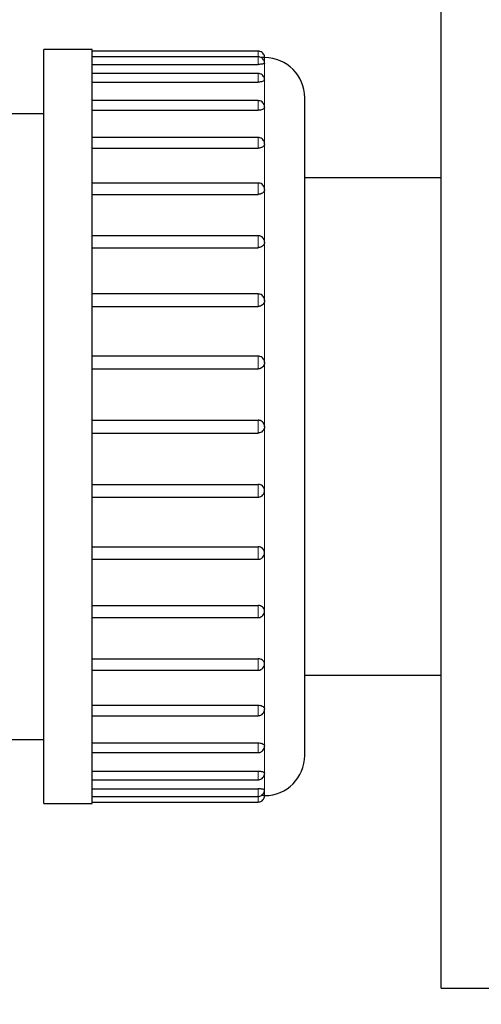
# Model space of a CAD drawing. Header units: millimetres. Extents: x 0 to 841, y 0 to 594.
# Tile 12 of 92: x 334.96 to 337.27, y 204.96 to 209.87. Entities that reach past the tile are written whole.
import ezdxf

# ---------------------------------------------------------------- set-up
doc = ezdxf.new("R2010")
doc.units = ezdxf.units.MM
doc.header["$PDSIZE"] = -1
doc.layers.add('COTES', color=1, linetype='Continuous')
doc.layers.add('TRAIT-FORT', color=4, linetype='Continuous', lineweight=25)
doc.styles.add('SLDTEXTSTYLE0', font='TXT', dxfattribs={"width": 0.75})
doc.dimstyles.new('SLDDIMSTYLE3', dxfattribs={"dimtxt": 3.5, "dimasz": 2, "dimexe": 0, "dimexo": 0.0625, "dimgap": 0.875, "dimtad": 1, "dimlfac": 25, "dimrnd": 1e-09, "dimzin": 12, "dimdsep": 46, "dimtxsty": 'SLDTEXTSTYLE0', "dimsah": 1, "dimcen": 0.09, "dimadec": 0, "dimazin": 3, "dimtfac": 1, "dimtofl": 0, "dimtmove": 0, "dimatfit": 3, "dimfxl": 1, "dimfrac": 2, "dimtolj": 1, "dimtzin": 12, "dimarcsym": 0})

# ---------------------------------------------------------------- blocks, each defined once
blk = doc.blocks.new('_D_23')
at = {"layer": 'COTES', "color": 0, "lineweight": -2, "transparency": 16777216}
for p, q in [((270.3902, 287.9439), (270.3902, 117.5263)), ((369.9902, 287.9439), (369.9902, 117.5263)), ((272.3902, 117.5263), (367.9902, 117.5263))]:
    blk.add_line(p, q, dxfattribs=at)
at = {"layer": 'COTES', "color": 0, "transparency": 16777216}
for points in [[(272.3902, 117.8596), (272.3902, 117.193), (270.3902, 117.5263)], [(367.9902, 117.8596), (367.9902, 117.193), (369.9902, 117.5263)]]:
    blk.add_solid(points, dxfattribs=at)
at = {"layer": 'Defpoints', "color": 0, "transparency": 16777216}
for p in [(270.3902, 288.0064), (369.9902, 288.0064), (369.9902, 117.5263)]:
    blk.add_point(p, dxfattribs=at)
at = {"layer": 'COTES', "color": 0, "transparency": 16777216, "insert": (320.1902, 121.9013), "char_height": 3.5, "attachment_point": 2, "style": 'SLDTEXTSTYLE0'}
blk.add_mtext('\\A1;2490', dxfattribs=at)

msp = doc.modelspace()

# ---------------------------------------------------------------- linework, layer by layer
at = {"lineweight": 18}
for p, q in [((336.15358, 209.68213), (336.15358, 209.71008)), ((336.15358, 209.6443), (336.15358, 209.68213)), ((336.18558, 209.65013), (336.18558, 209.67808)), ((336.18558, 209.56712), (336.18558, 209.65013)), ((336.15358, 209.55591), (336.15358, 209.59912)), ((336.18558, 209.43157), (336.18558, 209.56712)), ((336.15358, 209.41533), (336.15358, 209.46357)), ((336.18558, 209.2476), (336.18558, 209.43157)), ((336.15358, 209.22682), (336.15358, 209.2796)), ((336.18558, 209.02081), (336.18558, 209.2476)), ((336.15358, 208.99612), (336.15358, 209.05281)), ((336.18558, 208.75808), (336.18558, 209.02081)), ((336.15358, 208.73023), (336.15358, 208.79008)), ((336.18558, 208.4674), (336.18558, 208.75808)), ((336.15358, 208.43723), (336.15358, 208.4994)), ((336.18558, 208.15759), (336.18558, 208.4674)), ((336.15358, 208.12603), (336.15358, 208.18959)), ((336.18558, 207.83808), (336.18558, 208.15759)), ((336.15358, 207.80608), (336.15358, 207.87008)), ((336.18558, 207.51857), (336.18558, 207.83808)), ((336.15358, 207.48657), (336.15358, 207.55013)), ((336.18558, 207.20876), (336.18558, 207.51857)), ((336.15358, 207.17676), (336.15358, 207.23893)), ((336.18558, 206.91808), (336.18558, 207.20876)), ((336.15358, 206.88608), (336.15358, 206.94593)), ((336.18558, 206.65535), (336.18558, 206.91808)), ((336.15358, 206.62335), (336.15358, 206.68004)), ((336.18558, 206.42856), (336.18558, 206.65535)), ((336.15358, 206.39656), (336.15358, 206.44934)), ((336.18558, 206.24459), (336.18558, 206.42856)), ((336.15358, 206.21259), (336.15358, 206.26083)), ((336.18558, 206.10905), (336.18558, 206.24459)), ((336.15358, 206.07705), (336.15358, 206.12025)), ((336.18558, 206.02604), (336.18558, 206.10905)), ((336.15358, 205.99404), (336.15358, 206.03187)), ((336.18558, 205.99808), (336.18558, 206.02604)), ((336.15358, 205.99404), (336.15358, 205.96608))]:
    msp.add_line(p, q, dxfattribs=at)
at = {"layer": 'TRAIT-FORT', "lineweight": 25}
for p, q in [((337.06558, 205.03808), (337.06558, 223.03808)), ((335.32558, 209.71808), (335.08558, 209.71808)), ((335.08558, 205.95808), (335.08558, 209.71808)), ((335.32558, 205.95808), (335.32558, 209.71808)), ((336.15358, 209.71008), (335.32558, 209.71008)), ((336.15358, 209.68213), (335.32558, 209.68213)), ((335.32558, 209.6443), (336.15358, 209.6443)), ((336.15358, 209.59912), (335.32558, 209.59912)), ((335.32558, 209.55591), (336.15358, 209.55591)), ((336.15358, 209.46357), (335.32558, 209.46357)), ((335.32558, 209.41533), (336.15358, 209.41533)), ((335.08558, 209.39808), (333.44558, 209.39808)), ((336.15358, 209.2796), (335.32558, 209.2796)), ((335.32558, 209.22682), (336.15358, 209.22682)), ((337.06558, 209.07808), (336.38558, 209.07808)), ((336.15358, 209.05281), (335.32558, 209.05281)), ((335.32558, 208.99612), (336.15358, 208.99612)), ((337.06558, 206.72579), (337.06558, 208.95037)), ((336.15358, 208.79008), (335.32558, 208.79008)), ((335.32558, 208.73023), (336.15358, 208.73023)), ((336.15358, 208.4994), (335.32558, 208.4994)), ((335.32558, 208.43723), (336.15358, 208.43723)), ((336.15358, 208.18959), (335.32558, 208.18959)), ((335.32558, 208.12603), (336.15358, 208.12603)), ((335.32558, 207.87008), (336.15358, 207.87008)), ((336.18558, 207.83808), (336.18425, 207.83028)), ((335.32558, 207.80608), (336.15358, 207.80608)), ((336.1807, 207.82109), (336.18425, 207.83028)), ((335.32558, 207.55013), (336.15358, 207.55013)), ((335.32558, 207.48657), (336.15358, 207.48657)), ((335.32558, 207.23893), (336.15358, 207.23893)), ((335.32558, 207.17676), (336.15358, 207.17676)), ((335.32558, 206.94593), (336.15358, 206.94593)), ((335.32558, 206.88608), (336.15358, 206.88608)), ((335.32558, 206.68004), (336.15358, 206.68004)), ((335.32558, 206.62335), (336.15358, 206.62335)), ((336.38558, 206.59808), (337.06558, 206.59808)), ((335.32558, 206.44934), (336.15358, 206.44934)), ((335.32558, 206.39656), (336.15358, 206.39656)), ((333.44558, 206.27808), (335.08558, 206.27808)), ((335.32558, 206.26083), (336.15358, 206.26083)), ((335.32558, 206.21259), (336.15358, 206.21259)), ((335.32558, 206.12025), (336.15358, 206.12025)), ((335.32558, 206.07705), (336.15358, 206.07705)), ((335.32558, 206.03187), (336.15358, 206.03187)), ((335.32558, 205.99404), (336.15358, 205.99404)), ((335.08558, 205.95808), (335.32558, 205.95808)), ((335.32558, 205.96608), (336.15358, 205.96608)), ((337.06558, 205.03808), (369.06558, 205.03808))]:
    msp.add_line(p, q, dxfattribs=at)
for centre, start, end in [((336.18558, 209.47808), 0, 90), ((336.18558, 206.19808), 270, 0)]:
    msp.add_arc(centre, 0.2, start, end, dxfattribs=at)
for points, knots in [([(336.18553, 209.67808), (336.18533, 209.68094), (336.18488, 209.68711), (336.18062, 209.69619), (336.17314, 209.7042), (336.1635, 209.70939), (336.15655, 209.70963), (336.15356, 209.70974)], [0, 0, 0, 0, 0.1714519, 0.3684292, 0.5865615, 0.822453, 1, 1, 1, 1]), ([(336.18553, 209.65012), (336.18533, 209.65299), (336.18488, 209.65915), (336.18062, 209.66824), (336.17314, 209.67625), (336.16351, 209.68143), (336.15658, 209.68167), (336.15361, 209.68178)], [0, 0, 0, 0, 0.1715882, 0.3687501, 0.5870868, 0.8231993, 1, 1, 1, 1]), ([(336.18558, 209.67808), (336.18523, 209.67807), (336.18454, 209.67806), (336.17892, 209.67798), (336.17322, 209.6779), (336.16914, 209.67787), (336.16843, 209.67787)], [0, 0, 0, 0, 0.3111992, 0.6223978, 0.9336129, 1, 1, 1, 1]), ([(336.18558, 209.65013), (336.18523, 209.6495), (336.18452, 209.64823), (336.179, 209.64648), (336.17088, 209.64513), (336.16189, 209.6444), (336.15594, 209.64433), (336.15358, 209.6443)], [0, 0, 0, 0, 0.214668, 0.4293356, 0.6440146, 0.8587063, 1, 1, 1, 1]), ([(336.18553, 209.56711), (336.18533, 209.56998), (336.18488, 209.57614), (336.18062, 209.58522), (336.17314, 209.59324), (336.1635, 209.59842), (336.15656, 209.59866), (336.15358, 209.59877)], [0, 0, 0, 0, 0.1714981, 0.3685804, 0.586829, 0.8228463, 1, 1, 1, 1]), ([(336.18558, 209.56712), (336.18523, 209.56588), (336.18452, 209.56341), (336.179, 209.56004), (336.17088, 209.55748), (336.16189, 209.55611), (336.15594, 209.55597), (336.15358, 209.55591)], [0, 0, 0, 0, 0.214668, 0.4293356, 0.6440146, 0.8587063, 1, 1, 1, 1]), ([(336.18553, 209.43157), (336.18533, 209.43443), (336.18488, 209.4406), (336.18062, 209.44968), (336.17314, 209.45769), (336.16351, 209.46287), (336.15657, 209.46311), (336.15359, 209.46322)], [0, 0, 0, 0, 0.17151181, 0.3686333, 0.58692529, 0.82298951, 1, 1, 1, 1]), ([(336.38558, 207.83808), (336.38558, 207.90475), (336.38558, 208.04015), (336.38558, 208.24311), (336.38558, 208.42875), (336.38558, 208.59378), (336.38558, 208.73804), (336.38558, 208.87399), (336.38558, 208.99979), (336.38558, 209.11331), (336.38558, 209.21249), (336.38558, 209.29677), (336.38558, 209.37198), (336.38558, 209.43158), (336.38558, 209.47095), (336.38558, 209.47573), (336.38558, 209.47808)], [0, 0, 0, 0, 0.0776316, 0.1576705, 0.2399514, 0.3042832, 0.3686069, 0.4343076, 0.5, 0.5657007, 0.6313931, 0.695725, 0.7600486, 0.8423368, 0.9223739, 1, 1, 1, 1]), ([(336.18558, 209.43157), (336.18523, 209.42976), (336.18452, 209.42616), (336.179, 209.42129), (336.17088, 209.41758), (336.16189, 209.41561), (336.15594, 209.41541), (336.15358, 209.41533)], [0, 0, 0, 0, 0.214668, 0.4293356, 0.6440146, 0.8587063, 1, 1, 1, 1]), ([(336.18553, 209.2476), (336.18533, 209.25047), (336.18488, 209.25663), (336.18062, 209.26571), (336.17314, 209.27372), (336.16351, 209.27891), (336.15657, 209.27915), (336.1536, 209.27925)], [0, 0, 0, 0, 0.1715175, 0.3686729, 0.5870024, 0.8231071, 1, 1, 1, 1]), ([(336.18558, 209.2476), (336.18523, 209.24529), (336.18452, 209.24065), (336.179, 209.23442), (336.17088, 209.2297), (336.16189, 209.22718), (336.15594, 209.22692), (336.15358, 209.22682)], [0, 0, 0, 0, 0.214668, 0.4293356, 0.6440146, 0.8587063, 1, 1, 1, 1]), ([(336.18553, 209.02081), (336.18533, 209.02368), (336.18488, 209.02984), (336.18062, 209.03892), (336.17314, 209.04693), (336.1635, 209.05212), (336.15655, 209.05236), (336.15357, 209.05246)], [0, 0, 0, 0, 0.1713931, 0.3684451, 0.5866602, 0.8226412, 1, 1, 1, 1]), ([(336.18558, 209.02081), (336.18523, 209.01805), (336.18452, 209.01253), (336.179, 209.00513), (336.17088, 208.99952), (336.16189, 208.99654), (336.15594, 208.99624), (336.15358, 208.99612)], [0, 0, 0, 0, 0.214668, 0.4293356, 0.6440146, 0.8587063, 1, 1, 1, 1]), ([(336.18553, 208.75808), (336.18532, 208.76095), (336.18488, 208.76711), (336.18062, 208.77619), (336.17314, 208.7842), (336.16351, 208.78938), (336.15658, 208.78963), (336.15361, 208.78973)], [0, 0, 0, 0, 0.1714616, 0.3686681, 0.5870542, 0.8232203, 1, 1, 1, 1]), ([(336.18558, 208.75808), (336.18523, 208.75496), (336.18452, 208.74873), (336.179, 208.74038), (336.17088, 208.73406), (336.16189, 208.73071), (336.15594, 208.73037), (336.15358, 208.73023)], [0, 0, 0, 0, 0.214668, 0.4293356, 0.6440146, 0.8587063, 1, 1, 1, 1]), ([(336.18553, 208.46741), (336.18532, 208.47027), (336.18488, 208.47643), (336.18062, 208.48551), (336.17314, 208.49352), (336.16349, 208.49871), (336.15654, 208.49895), (336.15355, 208.49905)], [0, 0, 0, 0, 0.1711104, 0.3681148, 0.5862772, 0.8222012, 1, 1, 1, 1]), ([(336.18558, 208.4674), (336.18523, 208.46402), (336.18452, 208.45725), (336.179, 208.44821), (336.17088, 208.44138), (336.16189, 208.43775), (336.15594, 208.43738), (336.15358, 208.43723)], [0, 0, 0, 0, 0.214668, 0.4293356, 0.6440146, 0.8587063, 1, 1, 1, 1]), ([(336.18552, 208.15765), (336.18532, 208.1605), (336.18488, 208.16664), (336.18062, 208.1757), (336.17314, 208.18371), (336.16351, 208.1889), (336.15657, 208.18914), (336.1536, 208.18924)], [0, 0, 0, 0, 0.1705414, 0.3679037, 0.5864625, 0.8228152, 1, 1, 1, 1]), ([(336.18558, 208.15759), (336.18523, 208.15405), (336.18452, 208.14696), (336.179, 208.1375), (336.17088, 208.13036), (336.16189, 208.12657), (336.15594, 208.12619), (336.15358, 208.12603)], [0, 0, 0, 0, 0.214668, 0.4293356, 0.6440146, 0.8587063, 1, 1, 1, 1]), ([(336.18558, 207.83808), (336.18523, 207.84168), (336.18452, 207.84887), (336.179, 207.85846), (336.17088, 207.8657), (336.16189, 207.86953), (336.15594, 207.86992), (336.15358, 207.87008)], [0, 0, 0, 0, 0.21466802, 0.42933562, 0.64401456, 0.85870628, 1, 1, 1, 1]), ([(336.38558, 206.19808), (336.38558, 206.20043), (336.38558, 206.20521), (336.38558, 206.24459), (336.38558, 206.30419), (336.38558, 206.37939), (336.38558, 206.46368), (336.38558, 206.56285), (336.38558, 206.67639), (336.38558, 206.80218), (336.38558, 206.93813), (336.38558, 207.08239), (336.38558, 207.24743), (336.38558, 207.43306), (336.38558, 207.63602), (336.38558, 207.77142), (336.38558, 207.83808)], [0, 0, 0, 0, 0.0776334, 0.1576705, 0.2399514, 0.3042832, 0.3686069, 0.4343076, 0.5, 0.5657007, 0.6313931, 0.695725, 0.7600487, 0.8423368, 0.9223721, 1, 1, 1, 1]), ([(336.1692, 207.8104), (336.1664, 207.80898), (336.16146, 207.80649), (336.15596, 207.80621), (336.15358, 207.80608)], [0, 0, 0, 0, 0.5677472, 1, 1, 1, 1]), ([(336.16919, 207.8104), (336.17056, 207.81114), (336.17524, 207.81367), (336.17843, 207.81801), (336.1807, 207.82109)], [0, 0, 0, 0, 0.2920361, 1, 1, 1, 1]), ([(336.18558, 207.51857), (336.18523, 207.52211), (336.18452, 207.5292), (336.179, 207.53866), (336.17088, 207.5458), (336.16189, 207.54959), (336.15594, 207.54998), (336.15358, 207.55013)], [0, 0, 0, 0, 0.214668, 0.4293356, 0.6440146, 0.8587063, 1, 1, 1, 1]), ([(336.15355, 207.48692), (336.15439, 207.48681), (336.15883, 207.48623), (336.16577, 207.48866), (336.17447, 207.49352), (336.17838, 207.49857), (336.1807, 207.50158)], [0, 0, 0, 0, 0.0784103, 0.4143535, 0.6523351, 1, 1, 1, 1]), ([(336.1807, 207.50158), (336.1824, 207.50525), (336.18486, 207.51054), (336.1858, 207.51658), (336.18554, 207.51849), (336.18552, 207.51863)], [0, 0, 0, 0, 0.6776477, 0.9762732, 1, 1, 1, 1]), ([(336.18558, 207.20876), (336.18523, 207.21215), (336.18452, 207.21891), (336.179, 207.22795), (336.17088, 207.23479), (336.16189, 207.23841), (336.15594, 207.23878), (336.15358, 207.23893)], [0, 0, 0, 0, 0.214668, 0.4293356, 0.6440146, 0.8587063, 1, 1, 1, 1]), ([(336.1807, 207.19177), (336.1824, 207.19544), (336.18485, 207.20073), (336.1858, 207.20676), (336.18555, 207.20865), (336.18553, 207.20878)], [0, 0, 0, 0, 0.67944198, 0.97885814, 1, 1, 1, 1]), ([(336.15359, 207.17711), (336.15442, 207.177), (336.15884, 207.17642), (336.16577, 207.17885), (336.17447, 207.18371), (336.17838, 207.18877), (336.1807, 207.19177)], [0, 0, 0, 0, 0.0773022, 0.4136494, 0.6519171, 1, 1, 1, 1]), ([(336.18558, 206.91808), (336.18523, 206.9212), (336.18452, 206.92744), (336.179, 206.93578), (336.17088, 206.9421), (336.16189, 206.94545), (336.15594, 206.9458), (336.15358, 206.94593)], [0, 0, 0, 0, 0.214668, 0.4293356, 0.6440146, 0.8587063, 1, 1, 1, 1]), ([(336.1807, 206.90109), (336.1824, 206.90476), (336.18485, 206.91005), (336.1858, 206.91608), (336.18555, 206.91796), (336.18553, 206.91808)], [0, 0, 0, 0, 0.6797902, 0.9793599, 1, 1, 1, 1]), ([(336.15356, 206.88643), (336.1544, 206.88632), (336.15883, 206.88574), (336.16577, 206.88817), (336.17447, 206.89303), (336.17838, 206.89809), (336.1807, 206.90109)], [0, 0, 0, 0, 0.0782078, 0.4142249, 0.6522587, 1, 1, 1, 1]), ([(336.18558, 206.65535), (336.18523, 206.65811), (336.18452, 206.66363), (336.179, 206.67103), (336.17088, 206.67664), (336.16189, 206.67962), (336.15594, 206.67992), (336.15358, 206.68004)], [0, 0, 0, 0, 0.214668, 0.4293356, 0.6440146, 0.8587063, 1, 1, 1, 1]), ([(336.15357, 206.6237), (336.1544, 206.62359), (336.15883, 206.62301), (336.16577, 206.62544), (336.17447, 206.6303), (336.17838, 206.63536), (336.1807, 206.63836)], [0, 0, 0, 0, 0.0779133, 0.4140377, 0.6521477, 1, 1, 1, 1]), ([(336.1807, 206.63836), (336.1824, 206.64203), (336.18485, 206.64732), (336.1858, 206.65335), (336.18555, 206.65523), (336.18553, 206.65535)], [0, 0, 0, 0, 0.67991881, 0.97954509, 1, 1, 1, 1]), ([(336.15357, 206.39691), (336.15441, 206.3968), (336.15883, 206.39622), (336.16577, 206.39865), (336.17447, 206.40351), (336.17838, 206.40856), (336.1807, 206.41157)], [0, 0, 0, 0, 0.0777651, 0.4139435, 0.6520917, 1, 1, 1, 1]), ([(336.15358, 206.44934), (336.15718, 206.44911), (336.16437, 206.44864), (336.17396, 206.44503), (336.1812, 206.43974), (336.18503, 206.43391), (336.18542, 206.43008), (336.18558, 206.42856)], [0, 0, 0, 0, 0.2146883, 0.4293764, 0.6440685, 0.858758, 1, 1, 1, 1]), ([(336.1807, 206.41157), (336.1824, 206.41524), (336.18485, 206.42053), (336.1858, 206.42655), (336.18555, 206.42844), (336.18553, 206.42855)], [0, 0, 0, 0, 0.6801072, 0.9798164, 1, 1, 1, 1]), ([(336.15356, 206.21295), (336.15439, 206.21284), (336.15883, 206.21225), (336.16577, 206.21468), (336.17447, 206.21954), (336.17838, 206.2246), (336.1807, 206.2276)], [0, 0, 0, 0, 0.0782891, 0.4142765, 0.6522894, 1, 1, 1, 1]), ([(336.15358, 206.26083), (336.15718, 206.26065), (336.16437, 206.26029), (336.17396, 206.25745), (336.1812, 206.25331), (336.18503, 206.24876), (336.18542, 206.24578), (336.18558, 206.24459)], [0, 0, 0, 0, 0.2146883, 0.4293764, 0.6440685, 0.858758, 1, 1, 1, 1]), ([(336.1807, 206.2276), (336.1824, 206.23127), (336.18485, 206.23657), (336.1858, 206.24259), (336.18555, 206.24447), (336.18553, 206.24459)], [0, 0, 0, 0, 0.6801061, 0.9798149, 1, 1, 1, 1]), ([(336.15358, 206.12025), (336.15718, 206.12013), (336.16437, 206.11987), (336.17396, 206.1179), (336.1812, 206.11503), (336.18503, 206.1119), (336.18542, 206.10986), (336.18558, 206.10905)], [0, 0, 0, 0, 0.2146883, 0.4293764, 0.6440685, 0.858758, 1, 1, 1, 1]), ([(336.1536, 206.07739), (336.15442, 206.07729), (336.15884, 206.07671), (336.16577, 206.07914), (336.17447, 206.08399), (336.17838, 206.08905), (336.1807, 206.09205)], [0, 0, 0, 0, 0.0770896, 0.4135143, 0.6518369, 1, 1, 1, 1]), ([(336.1807, 206.09205), (336.1824, 206.09573), (336.18485, 206.10102), (336.1858, 206.10704), (336.18555, 206.10892), (336.18553, 206.10904)], [0, 0, 0, 0, 0.6801148, 0.9798275, 1, 1, 1, 1]), ([(336.18558, 206.02604), (336.18523, 206.02667), (336.18452, 206.02793), (336.179, 206.02968), (336.17088, 206.03103), (336.16189, 206.03176), (336.15594, 206.03184), (336.15358, 206.03187)], [0, 0, 0, 0, 0.214668, 0.4293356, 0.6440146, 0.8587063, 1, 1, 1, 1]), ([(336.1807, 206.00904), (336.1824, 206.01271), (336.18485, 206.01801), (336.1858, 206.02403), (336.18555, 206.02591), (336.18553, 206.02603)], [0, 0, 0, 0, 0.68011005, 0.97982061, 1, 1, 1, 1]), ([(336.15355, 205.99439), (336.15439, 205.99428), (336.15883, 205.99369), (336.16577, 205.99612), (336.17447, 206.00098), (336.17838, 206.00604), (336.1807, 206.00904)], [0, 0, 0, 0, 0.0784234, 0.4143618, 0.6523401, 1, 1, 1, 1]), ([(336.1536, 205.96643), (336.15442, 205.96632), (336.15884, 205.96574), (336.16577, 205.96817), (336.17447, 205.97303), (336.17838, 205.97809), (336.1807, 205.98109)], [0, 0, 0, 0, 0.0770086, 0.4134628, 0.6518063, 1, 1, 1, 1]), ([(336.18558, 205.99808), (336.18523, 205.99809), (336.18454, 205.9981), (336.17891, 205.99819), (336.17341, 205.99826), (336.16958, 205.99829), (336.16908, 205.99829)], [0, 0, 0, 0, 0.3177481, 0.6354956, 0.9532598, 1, 1, 1, 1]), ([(336.1807, 205.98109), (336.1824, 205.98476), (336.18485, 205.99005), (336.1858, 205.99607), (336.18555, 205.99796), (336.18553, 205.99808)], [0, 0, 0, 0, 0.6801563, 0.9798873, 1, 1, 1, 1])]:
    msp.add_open_spline(points, degree=3, knots=knots, dxfattribs=at)

# ---------------------------------------------------------------- dimensions: what is measured, and where the dimension line sits
at = {"layer": 'COTES'}
dim = msp.add_linear_dim(base=(369.99017, 117.52629), p1=(270.39017, 288.00643), p2=(369.99017, 288.00643), angle=0, dimstyle='SLDDIMSTYLE3', dxfattribs=at)
dim.commit()
dim.dimension.update_dxf_attribs({"geometry": '_D_23', "text_midpoint": (320.19017, 117.52629), "dimtype": 160})

doc.saveas('drawing.dxf')
